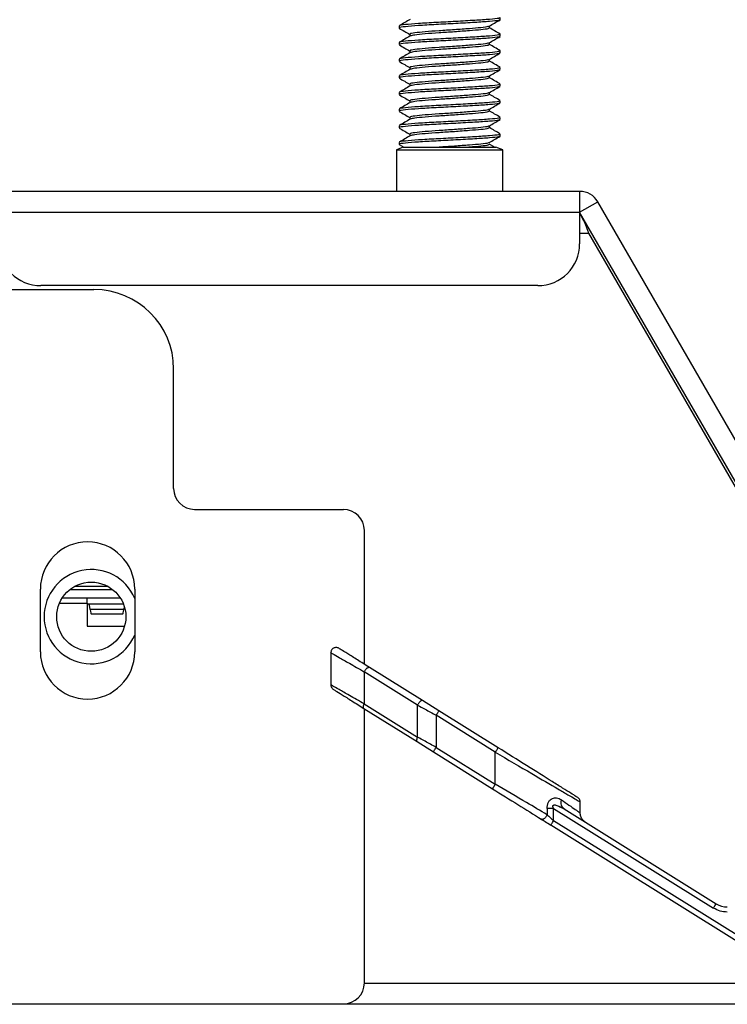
# Model space of a CAD drawing. Header units: millimetres. Extents: x 3619 to 4737, y 1503 to 2366.
# Tile 21 of 256: x 3942 to 3953, y 1663 to 1678. Entities that reach past the tile are written whole.
import ezdxf

# ---------------------------------------------------------------- set-up
doc = ezdxf.new("R2010")
doc.units = ezdxf.units.MM

msp = doc.modelspace()

# ---------------------------------------------------------------- linework, layer by layer
at = {"color": 7, "linetype": 'Continuous', "lineweight": 30}
for p, q in [((3949.615, 1678.3008), (3949.615, 1678.3339)), ((3948.0063, 1678.2016), (3948.0063, 1678.1685)), ((3949.4431, 1678.1685), (3949.4431, 1678.1992)), ((3948.1782, 1678.0693), (3948.1782, 1678.0386)), ((3949.615, 1678.0362), (3949.615, 1678.0693)), ((3948.0063, 1677.937), (3948.0063, 1677.9039)), ((3948.1782, 1677.8047), (3948.1782, 1677.7741)), ((3949.4431, 1677.9039), (3949.4431, 1677.9346)), ((3949.615, 1677.7716), (3949.615, 1677.8047)), ((3948.0063, 1677.6724), (3948.0063, 1677.6393)), ((3949.4431, 1677.6393), (3949.4431, 1677.67)), ((3948.1782, 1677.5401), (3948.1782, 1677.5095)), ((3949.615, 1677.507), (3949.615, 1677.5401)), ((3948.0063, 1677.4078), (3948.0063, 1677.3748)), ((3949.4431, 1677.3748), (3949.4431, 1677.4054)), ((3948.1782, 1677.2755), (3948.1782, 1677.2449)), ((3949.615, 1677.2425), (3949.615, 1677.2755)), ((3948.0063, 1677.1432), (3948.0063, 1677.1102)), ((3948.1782, 1677.011), (3948.1782, 1676.9803)), ((3949.4431, 1677.1102), (3949.4431, 1677.1409)), ((3949.615, 1676.9779), (3949.615, 1677.011)), ((3948.0063, 1676.8787), (3948.0063, 1676.8456)), ((3949.4431, 1676.8456), (3949.4431, 1676.8763)), ((3948.1782, 1676.7464), (3948.1782, 1676.7157)), ((3949.615, 1676.7133), (3949.615, 1676.7464)), ((3948.0063, 1676.6141), (3948.0063, 1676.581)), ((3949.4431, 1676.581), (3949.4431, 1676.6117)), ((3948.1782, 1676.4818), (3948.1782, 1676.4511)), ((3949.615, 1676.4487), (3949.615, 1676.4818)), ((3948.074, 1676.2717), (3947.964, 1676.2317)), ((3947.964, 1676.2317), (3947.964, 1675.57)), ((3947.964, 1676.2317), (3949.6265, 1676.2317)), ((3948.0063, 1676.3495), (3948.0063, 1676.3164)), ((3948.0093, 1676.3129), (3948.081, 1676.2712)), ((3948.074, 1676.2717), (3949.5472, 1676.2717)), ((3949.5179, 1676.2755), (3949.4397, 1676.3209)), ((3949.6573, 1676.2317), (3949.5472, 1676.2717)), ((3949.6265, 1676.2317), (3949.6573, 1676.2317)), ((3949.6573, 1675.57), (3949.6573, 1676.2317)), ((3950.8772, 1675.57), (3941.6463, 1675.57)), ((3950.8772, 1675.57), (3950.8772, 1675.2367)), ((3950.8772, 1675.2367), (3951.1659, 1675.4033)), ((3954.0696, 1670.3738), (3951.1659, 1675.4033)), ((3941.6463, 1675.2367), (3950.8772, 1675.2367)), ((3950.8772, 1675.2367), (3950.8772, 1674.7367)), ((3953.781, 1670.2072), (3950.8772, 1675.2367)), ((3951.0191, 1674.9033), (3953.8732, 1669.96)), ((3950.2105, 1674.07), (3942.313, 1674.07)), ((3878.9555, 1674.0097), (3943.1555, 1674.0097)), ((3944.4222, 1670.843), (3944.4222, 1672.743)), ((3944.7555, 1670.5097), (3947.1219, 1670.5097)), ((3947.4552, 1668.0467), (3947.4552, 1670.1763)), ((3942.304, 1668.243), (3942.304, 1669.243)), ((3942.8505, 1669.2867), (3943.3754, 1669.2867)), ((3943.804, 1669.243), (3943.804, 1668.243)), ((3942.652, 1669.1033), (3943.0463, 1669.1033)), ((3943.0463, 1669.02), (3943.0463, 1669.1033)), ((3943.0463, 1669.1033), (3943.5739, 1669.1033)), ((3943.0463, 1669.02), (3943.0463, 1668.6533)), ((3943.6253, 1669.0033), (3943.0463, 1669.0033)), ((3943.6299, 1668.9159), (3943.096, 1668.9159)), ((3943.1116, 1668.8494), (3943.6144, 1668.8494)), ((3943.0463, 1668.6533), (3943.6421, 1668.6533)), ((3946.9213, 1668.2323), (3946.9213, 1667.719)), ((3948.2996, 1667.3976), (3947.4533, 1667.9264)), ((3947.4533, 1667.9264), (3947.4533, 1667.4154)), ((3948.3809, 1667.4682), (3947.5346, 1667.9971)), ((3948.6408, 1667.3058), (3948.3809, 1667.4682)), ((3947.4463, 1667.3447), (3948.2926, 1666.8159)), ((3947.4533, 1667.4154), (3948.2996, 1666.8866)), ((3947.4552, 1662.9763), (3947.4552, 1667.3391)), ((3948.2996, 1666.8866), (3948.2996, 1667.3976)), ((3949.5802, 1666.7188), (3948.6408, 1667.3058)), ((3948.5966, 1667.2352), (3948.5966, 1666.7242)), ((3949.536, 1666.6482), (3948.5966, 1667.2352)), ((3948.2926, 1666.8159), (3948.5525, 1666.6535)), ((3948.5966, 1666.7242), (3949.536, 1666.1372)), ((3948.5525, 1666.6535), (3949.4919, 1666.0665)), ((3949.536, 1666.1372), (3949.536, 1666.6482)), ((3950.3616, 1665.7541), (3950.3616, 1665.6531)), ((3950.4636, 1665.7541), (3950.3616, 1665.7541)), ((3950.4636, 1665.5576), (3950.4636, 1665.7541)), ((3950.4636, 1665.7541), (3953.0041, 1664.1666)), ((3950.5627, 1665.7785), (3950.63, 1665.7484)), ((3950.5649, 1665.7834), (3950.6051, 1665.7716)), ((3950.63, 1665.7484), (3953.0482, 1664.2373)), ((3950.886, 1665.6807), (3950.886, 1665.8567)), ((3953.3794, 1663.6373), (3950.4194, 1665.4869)), ((3953.4236, 1663.708), (3950.4636, 1665.5576)), ((4238.1063, 1662.6367), (3835.6996, 1662.6367)), ((3874.6558, 1662.643), (3947.1219, 1662.643))]:
    msp.add_line(p, q, dxfattribs=at)
at = {"color": 8, "linetype": 'Continuous', "lineweight": 30}
for p, q in [((3950.8772, 1674.9033), (3951.0191, 1674.9033)), ((3942.7743, 1669.2367), (3943.4517, 1669.2367)), ((3942.6075, 1669.02), (3943.0463, 1669.02)), ((3954.0394, 1662.97), (3947.4552, 1662.97))]:
    msp.add_line(p, q, dxfattribs=at)
at = {"color": 7, "linetype": 'Continuous', "lineweight": 30, "flags": 128}
msp.add_lwpolyline([(3950.4194, 1665.4869), (3950.4202, 1665.4883), (3950.4228, 1665.4923), (3950.4268, 1665.4988), (3950.4323, 1665.5076), (3950.439, 1665.5183), (3950.4467, 1665.5306), (3950.4549, 1665.5438), (3950.4636, 1665.5576)], dxfattribs=at)
at = {"color": 7, "linetype": 'Continuous', "lineweight": 30}
msp.add_circle((3943.113, 1668.8033), 0.55, dxfattribs=at)
for centre, radius, start, end in [((3950.8772, 1675.2367), 0.3333, 30, 90), ((3942.313, 1674.7367), 0.6667, 180, 270), ((3950.2105, 1674.7367), 0.6667, 270, 0), ((3943.1555, 1672.743), 1.2667, 0, 90), ((3944.7555, 1670.843), 0.3333, 180, 270), ((3947.1219, 1670.1763), 0.3333, 0, 90), ((3943.054, 1669.243), 0.75, 0, 180), ((3943.113, 1668.8033), 0.75, 22.87769, 337.12231), ((3943.054, 1668.243), 0.75, 180, 0), ((3953.2249, 1664.52), 0.3333, 238, 270), ((3947.1219, 1662.9763), 0.3333, 270, 0)]:
    msp.add_arc(centre, radius, start, end, dxfattribs=at)
for centre, major_axis, start_param, end_param in [((3943.0755, 1668.5033), (0, 0.5), 5.6827826, 6.2831853), ((3943.1116, 1669.2294), (0, 0.38), 2.54119, 3.1415927), ((3943.6144, 1669.2294), (0, 0.38), 3.1415927, 3.7419953), ((3943.6505, 1668.5033), (0, 0.5), 0.3706553, 0.6004027)]:
    msp.add_ellipse(centre, major_axis=major_axis, ratio=0.0725806, start_param=start_param, end_param=end_param, dxfattribs=at)
for points, knots in [([(3948.1838, 1678.3065), (3948.155, 1678.2898), (3948.0975, 1678.2564), (3948.0399, 1678.223), (3948.0111, 1678.2063)], [0, 0, 0, 0, 0.4997908, 1, 1, 1, 1]), ([(3949.6013, 1678.3339), (3949.6011, 1678.33), (3949.6004, 1678.3205), (3949.4579, 1678.3049), (3949.2175, 1678.2901), (3948.9113, 1678.272), (3948.5907, 1678.2561), (3948.3006, 1678.2401), (3948.0983, 1678.2221), (3948.0005, 1678.2108), (3948.0161, 1678.2034), (3948.0199, 1678.2016)], [0, 0, 0, 0, 0.08622134, 0.2124673, 0.33477719, 0.46213015, 0.58622259, 0.71031191, 0.83766368, 0.95997598, 1, 1, 1, 1]), ([(3949.6013, 1678.3008), (3949.6011, 1678.2969), (3949.6004, 1678.2874), (3949.4579, 1678.2719), (3949.2175, 1678.257), (3948.9113, 1678.239), (3948.5907, 1678.223), (3948.3006, 1678.2071), (3948.0983, 1678.189), (3948.0005, 1678.1777), (3948.0161, 1678.1703), (3948.0199, 1678.1685)], [0, 0, 0, 0, 0.0862214, 0.2124673, 0.3347772, 0.4621302, 0.5862226, 0.7103119, 0.8376637, 0.9599759, 1, 1, 1, 1]), ([(3949.439, 1678.1968), (3949.4678, 1678.2136), (3949.5255, 1678.2471), (3949.5832, 1678.2805), (3949.612, 1678.2972)], [0, 0, 0, 0, 0.4997026, 1, 1, 1, 1]), ([(3948.0093, 1678.165), (3948.0381, 1678.1482), (3948.0944, 1678.1156), (3948.1507, 1678.0829), (3948.1782, 1678.0669)], [0, 0, 0, 0, 0.5124775, 1, 1, 1, 1]), ([(3949.4274, 1678.1968), (3949.4266, 1678.1945), (3949.4239, 1678.1866), (3949.3182, 1678.1726), (3949.1309, 1678.1578), (3948.8897, 1678.1398), (3948.6377, 1678.1238), (3948.4096, 1678.1079), (3948.2505, 1678.0898), (3948.1736, 1678.0785), (3948.1859, 1678.0711), (3948.1889, 1678.0693)], [0, 0, 0, 0, 0.0527921, 0.1836603, 0.3104373, 0.4424554, 0.5710847, 0.6997158, 0.8317338, 0.9585128, 1, 1, 1, 1]), ([(3949.4324, 1678.1685), (3949.4322, 1678.1646), (3949.4316, 1678.1551), (3949.3197, 1678.1396), (3949.1305, 1678.1247), (3948.89, 1678.1067), (3948.637, 1678.0907), (3948.4119, 1678.0747), (3948.2421, 1678.0569), (3948.203, 1678.0467), (3948.1839, 1678.0418)], [0, 0, 0, 0, 0.0899272, 0.221594, 0.349145, 0.481969, 0.6113834, 0.7407997, 0.8736235, 1, 1, 1, 1]), ([(3949.6127, 1678.0726), (3949.5838, 1678.0893), (3949.5273, 1678.1221), (3949.4708, 1678.1549), (3949.4431, 1678.171)], [0, 0, 0, 0, 0.5103911, 1, 1, 1, 1]), ([(3948.1838, 1678.0419), (3948.155, 1678.0252), (3948.0975, 1677.9918), (3948.0399, 1677.9584), (3948.0111, 1677.9417)], [0, 0, 0, 0, 0.4997939, 1, 1, 1, 1]), ([(3949.6013, 1678.0693), (3949.6011, 1678.0654), (3949.6004, 1678.0559), (3949.4579, 1678.0404), (3949.2175, 1678.0255), (3948.9113, 1678.0075), (3948.5907, 1677.9915), (3948.3006, 1677.9756), (3948.0983, 1677.9575), (3948.0005, 1677.9462), (3948.0161, 1677.9388), (3948.0199, 1677.937)], [0, 0, 0, 0, 0.0862214, 0.2124673, 0.3347772, 0.4621302, 0.5862226, 0.7103119, 0.8376636, 0.9599759, 1, 1, 1, 1]), ([(3949.6013, 1678.0362), (3949.6011, 1678.0324), (3949.6004, 1678.0228), (3949.4579, 1678.0073), (3949.2175, 1677.9924), (3948.9113, 1677.9744), (3948.5907, 1677.9584), (3948.3006, 1677.9425), (3948.0983, 1677.9244), (3948.0005, 1677.9131), (3948.0161, 1677.9057), (3948.0199, 1677.9039)], [0, 0, 0, 0, 0.0862214, 0.2124673, 0.3347772, 0.4621302, 0.5862226, 0.7103119, 0.8376637, 0.959976, 1, 1, 1, 1]), ([(3949.439, 1677.9322), (3949.4678, 1677.949), (3949.5255, 1677.9825), (3949.5832, 1678.0159), (3949.612, 1678.0327)], [0, 0, 0, 0, 0.4997026, 1, 1, 1, 1]), ([(3948.0093, 1677.9004), (3948.0381, 1677.8836), (3948.0944, 1677.851), (3948.1507, 1677.8183), (3948.1782, 1677.8023)], [0, 0, 0, 0, 0.5124775, 1, 1, 1, 1]), ([(3949.6013, 1677.8047), (3949.6011, 1677.8008), (3949.6004, 1677.7913), (3949.4579, 1677.7758), (3949.2175, 1677.7609), (3948.9113, 1677.7429), (3948.5907, 1677.7269), (3948.3006, 1677.711), (3948.0983, 1677.6929), (3948.0005, 1677.6816), (3948.0161, 1677.6742), (3948.0199, 1677.6724)], [0, 0, 0, 0, 0.0862214, 0.2124673, 0.3347772, 0.4621302, 0.5862226, 0.7103119, 0.8376637, 0.9599759, 1, 1, 1, 1]), ([(3949.4274, 1677.9322), (3949.4266, 1677.93), (3949.4239, 1677.922), (3949.3182, 1677.9081), (3949.1309, 1677.8932), (3948.8897, 1677.8752), (3948.6377, 1677.8592), (3948.4096, 1677.8433), (3948.2505, 1677.8252), (3948.1736, 1677.8139), (3948.1859, 1677.8065), (3948.1889, 1677.8047)], [0, 0, 0, 0, 0.0527921, 0.1836603, 0.3104373, 0.4424555, 0.5710847, 0.6997158, 0.8317338, 0.9585129, 1, 1, 1, 1]), ([(3949.4324, 1677.9039), (3949.4322, 1677.9001), (3949.4316, 1677.8906), (3949.3197, 1677.875), (3949.1305, 1677.8601), (3948.89, 1677.8421), (3948.637, 1677.8261), (3948.4119, 1677.8102), (3948.2421, 1677.7923), (3948.203, 1677.7821), (3948.1839, 1677.7772)], [0, 0, 0, 0, 0.0899272, 0.2215941, 0.349145, 0.481969, 0.6113834, 0.7407997, 0.8736235, 1, 1, 1, 1]), ([(3949.6127, 1677.808), (3949.5838, 1677.8247), (3949.5273, 1677.8575), (3949.4708, 1677.8904), (3949.4431, 1677.9064)], [0, 0, 0, 0, 0.5103911, 1, 1, 1, 1]), ([(3948.0093, 1677.6358), (3948.0381, 1677.6191), (3948.0944, 1677.5864), (3948.1507, 1677.5537), (3948.1782, 1677.5377)], [0, 0, 0, 0, 0.5124775, 1, 1, 1, 1]), ([(3948.1838, 1677.7773), (3948.155, 1677.7606), (3948.0975, 1677.7272), (3948.0399, 1677.6938), (3948.0111, 1677.6771)], [0, 0, 0, 0, 0.4997939, 1, 1, 1, 1]), ([(3949.6013, 1677.7716), (3949.6011, 1677.7678), (3949.6004, 1677.7583), (3949.4579, 1677.7427), (3949.2175, 1677.7278), (3948.9113, 1677.7098), (3948.5907, 1677.6938), (3948.3006, 1677.6779), (3948.0983, 1677.6598), (3948.0005, 1677.6486), (3948.0161, 1677.6412), (3948.0199, 1677.6393)], [0, 0, 0, 0, 0.0862214, 0.2124673, 0.3347772, 0.4621302, 0.5862226, 0.7103119, 0.8376637, 0.9599759, 1, 1, 1, 1]), ([(3949.4274, 1677.6676), (3949.4266, 1677.6654), (3949.4239, 1677.6574), (3949.3182, 1677.6435), (3949.1309, 1677.6286), (3948.8897, 1677.6106), (3948.6377, 1677.5946), (3948.4096, 1677.5787), (3948.2505, 1677.5606), (3948.1736, 1677.5493), (3948.1859, 1677.5419), (3948.1889, 1677.5401)], [0, 0, 0, 0, 0.0527921, 0.1836602, 0.3104373, 0.4424554, 0.5710847, 0.6997158, 0.8317337, 0.9585128, 1, 1, 1, 1]), ([(3949.4324, 1677.6393), (3949.4322, 1677.6355), (3949.4316, 1677.626), (3949.3197, 1677.6104), (3949.1305, 1677.5955), (3948.89, 1677.5775), (3948.637, 1677.5616), (3948.4119, 1677.5456), (3948.2421, 1677.5278), (3948.203, 1677.5176), (3948.1839, 1677.5126)], [0, 0, 0, 0, 0.0899272, 0.221594, 0.349145, 0.481969, 0.6113834, 0.7407997, 0.8736235, 1, 1, 1, 1]), ([(3949.439, 1677.6676), (3949.4678, 1677.6844), (3949.5255, 1677.7179), (3949.5832, 1677.7513), (3949.612, 1677.7681)], [0, 0, 0, 0, 0.4997026, 1, 1, 1, 1]), ([(3949.6127, 1677.5434), (3949.5838, 1677.5602), (3949.5273, 1677.5929), (3949.4708, 1677.6258), (3949.4431, 1677.6418)], [0, 0, 0, 0, 0.5103879, 1, 1, 1, 1]), ([(3948.1838, 1677.5127), (3948.155, 1677.496), (3948.0975, 1677.4626), (3948.0399, 1677.4292), (3948.0111, 1677.4125)], [0, 0, 0, 0, 0.4997908, 1, 1, 1, 1]), ([(3949.6013, 1677.5401), (3949.6011, 1677.5363), (3949.6004, 1677.5268), (3949.4579, 1677.5112), (3949.2175, 1677.4963), (3948.9113, 1677.4783), (3948.5907, 1677.4623), (3948.3006, 1677.4464), (3948.0983, 1677.4283), (3948.0005, 1677.417), (3948.0161, 1677.4096), (3948.0199, 1677.4078)], [0, 0, 0, 0, 0.08622134, 0.2124673, 0.33477719, 0.46213015, 0.58622259, 0.71031191, 0.83766368, 0.95997598, 1, 1, 1, 1]), ([(3949.6013, 1677.507), (3949.6011, 1677.5032), (3949.6004, 1677.4937), (3949.4579, 1677.4781), (3949.2175, 1677.4632), (3948.9113, 1677.4452), (3948.5907, 1677.4293), (3948.3006, 1677.4133), (3948.0983, 1677.3952), (3948.0005, 1677.384), (3948.0161, 1677.3766), (3948.0199, 1677.3748)], [0, 0, 0, 0, 0.0862214, 0.2124673, 0.3347772, 0.4621302, 0.5862226, 0.7103119, 0.8376637, 0.9599759, 1, 1, 1, 1]), ([(3949.439, 1677.4031), (3949.4678, 1677.4198), (3949.5255, 1677.4533), (3949.5832, 1677.4868), (3949.612, 1677.5035)], [0, 0, 0, 0, 0.4997026, 1, 1, 1, 1]), ([(3948.0093, 1677.3712), (3948.0381, 1677.3545), (3948.0944, 1677.3218), (3948.1507, 1677.2891), (3948.1782, 1677.2732)], [0, 0, 0, 0, 0.5124775, 1, 1, 1, 1]), ([(3949.4274, 1677.4031), (3949.4266, 1677.4008), (3949.4239, 1677.3928), (3949.3182, 1677.3789), (3949.1309, 1677.364), (3948.8897, 1677.346), (3948.6377, 1677.33), (3948.4096, 1677.3141), (3948.2505, 1677.296), (3948.1736, 1677.2847), (3948.1859, 1677.2774), (3948.1889, 1677.2755)], [0, 0, 0, 0, 0.0527921, 0.1836602, 0.3104373, 0.4424554, 0.5710847, 0.6997158, 0.8317338, 0.9585128, 1, 1, 1, 1]), ([(3949.4324, 1677.3748), (3949.4322, 1677.3709), (3949.4316, 1677.3614), (3949.3197, 1677.3458), (3949.1305, 1677.3309), (3948.89, 1677.3129), (3948.637, 1677.297), (3948.4119, 1677.281), (3948.2421, 1677.2632), (3948.203, 1677.253), (3948.1839, 1677.248)], [0, 0, 0, 0, 0.0899272, 0.221594, 0.349145, 0.481969, 0.6113834, 0.7407996, 0.8736234, 1, 1, 1, 1]), ([(3949.6127, 1677.2788), (3949.5838, 1677.2956), (3949.5273, 1677.3284), (3949.4708, 1677.3612), (3949.4431, 1677.3773)], [0, 0, 0, 0, 0.5103911, 1, 1, 1, 1]), ([(3948.1838, 1677.2482), (3948.155, 1677.2315), (3948.0975, 1677.198), (3948.0399, 1677.1647), (3948.0111, 1677.148)], [0, 0, 0, 0, 0.4997939, 1, 1, 1, 1]), ([(3949.6013, 1677.2755), (3949.6011, 1677.2717), (3949.6004, 1677.2622), (3949.4579, 1677.2466), (3949.2175, 1677.2317), (3948.9113, 1677.2137), (3948.5907, 1677.1977), (3948.3006, 1677.1818), (3948.0983, 1677.1637), (3948.0005, 1677.1525), (3948.0161, 1677.1451), (3948.0199, 1677.1432)], [0, 0, 0, 0, 0.0862214, 0.2124673, 0.3347772, 0.4621302, 0.5862226, 0.7103119, 0.8376636, 0.9599759, 1, 1, 1, 1]), ([(3949.6013, 1677.2425), (3949.6011, 1677.2386), (3949.6004, 1677.2291), (3949.4579, 1677.2135), (3949.2175, 1677.1987), (3948.9113, 1677.1806), (3948.5907, 1677.1647), (3948.3006, 1677.1487), (3948.0983, 1677.1307), (3948.0005, 1677.1194), (3948.0161, 1677.112), (3948.0199, 1677.1102)], [0, 0, 0, 0, 0.0862214, 0.2124673, 0.3347772, 0.4621302, 0.5862226, 0.7103119, 0.8376637, 0.959976, 1, 1, 1, 1]), ([(3949.439, 1677.1385), (3949.4678, 1677.1552), (3949.5255, 1677.1887), (3949.5832, 1677.2222), (3949.612, 1677.2389)], [0, 0, 0, 0, 0.4997026, 1, 1, 1, 1]), ([(3948.0093, 1677.1066), (3948.0381, 1677.0899), (3948.0944, 1677.0572), (3948.1507, 1677.0245), (3948.1782, 1677.0086)], [0, 0, 0, 0, 0.5124806, 1, 1, 1, 1]), ([(3949.6013, 1677.011), (3949.6011, 1677.0071), (3949.6004, 1676.9976), (3949.4579, 1676.982), (3949.2175, 1676.9671), (3948.9113, 1676.9491), (3948.5907, 1676.9332), (3948.3006, 1676.9172), (3948.0983, 1676.8991), (3948.0005, 1676.8879), (3948.0161, 1676.8805), (3948.0199, 1676.8787)], [0, 0, 0, 0, 0.0862214, 0.2124673, 0.3347772, 0.4621302, 0.5862226, 0.7103119, 0.8376637, 0.9599759, 1, 1, 1, 1]), ([(3949.4274, 1677.1385), (3949.4266, 1677.1362), (3949.4239, 1677.1283), (3949.3182, 1677.1143), (3949.1309, 1677.0994), (3948.8897, 1677.0814), (3948.6377, 1677.0655), (3948.4096, 1677.0495), (3948.2505, 1677.0314), (3948.1736, 1677.0202), (3948.1859, 1677.0128), (3948.1889, 1677.011)], [0, 0, 0, 0, 0.0527921, 0.1836603, 0.3104373, 0.4424555, 0.5710847, 0.6997158, 0.8317338, 0.9585129, 1, 1, 1, 1]), ([(3949.4324, 1677.1102), (3949.4322, 1677.1063), (3949.4316, 1677.0968), (3949.3197, 1677.0812), (3949.1305, 1677.0664), (3948.89, 1677.0483), (3948.637, 1677.0324), (3948.4119, 1677.0164), (3948.2421, 1676.9986), (3948.203, 1676.9884), (3948.1839, 1676.9834)], [0, 0, 0, 0, 0.0899272, 0.2215941, 0.349145, 0.481969, 0.6113834, 0.7407997, 0.8736235, 1, 1, 1, 1]), ([(3949.6127, 1677.0143), (3949.5838, 1677.031), (3949.5273, 1677.0638), (3949.4708, 1677.0966), (3949.4431, 1677.1127)], [0, 0, 0, 0, 0.5103911, 1, 1, 1, 1]), ([(3948.1838, 1676.9836), (3948.155, 1676.9669), (3948.0975, 1676.9335), (3948.0399, 1676.9001), (3948.0111, 1676.8834)], [0, 0, 0, 0, 0.4997939, 1, 1, 1, 1]), ([(3949.6013, 1676.9779), (3949.6011, 1676.974), (3949.6004, 1676.9645), (3949.4579, 1676.9489), (3949.2175, 1676.9341), (3948.9113, 1676.9161), (3948.5907, 1676.9001), (3948.3006, 1676.8842), (3948.0983, 1676.8661), (3948.0005, 1676.8548), (3948.0161, 1676.8474), (3948.0199, 1676.8456)], [0, 0, 0, 0, 0.0862214, 0.2124673, 0.3347772, 0.4621302, 0.5862226, 0.7103119, 0.8376636, 0.9599759, 1, 1, 1, 1]), ([(3949.4274, 1676.8739), (3949.4266, 1676.8716), (3949.4239, 1676.8637), (3949.3182, 1676.8497), (3949.1309, 1676.8349), (3948.8897, 1676.8168), (3948.6377, 1676.8009), (3948.4096, 1676.7849), (3948.2505, 1676.7669), (3948.1736, 1676.7556), (3948.1859, 1676.7482), (3948.1889, 1676.7464)], [0, 0, 0, 0, 0.05279215, 0.18366018, 0.31043734, 0.44245549, 0.57108468, 0.69971582, 0.83173382, 0.95851291, 1, 1, 1, 1]), ([(3949.4324, 1676.8456), (3949.4322, 1676.8417), (3949.4316, 1676.8322), (3949.3197, 1676.8167), (3949.1305, 1676.8018), (3948.89, 1676.7838), (3948.637, 1676.7678), (3948.4119, 1676.7518), (3948.2421, 1676.734), (3948.203, 1676.7238), (3948.1839, 1676.7188)], [0, 0, 0, 0, 0.0899272, 0.221594, 0.349145, 0.481969, 0.6113834, 0.7407997, 0.8736235, 1, 1, 1, 1]), ([(3949.439, 1676.8739), (3949.4678, 1676.8906), (3949.5255, 1676.9242), (3949.5832, 1676.9576), (3949.612, 1676.9743)], [0, 0, 0, 0, 0.4997026, 1, 1, 1, 1]), ([(3949.6127, 1676.7497), (3949.5838, 1676.7664), (3949.5273, 1676.7992), (3949.4708, 1676.832), (3949.4431, 1676.8481)], [0, 0, 0, 0, 0.5103879, 1, 1, 1, 1]), ([(3948.0093, 1676.842), (3948.0381, 1676.8253), (3948.0944, 1676.7927), (3948.1507, 1676.7599), (3948.1782, 1676.744)], [0, 0, 0, 0, 0.5124775, 1, 1, 1, 1]), ([(3948.1838, 1676.719), (3948.155, 1676.7023), (3948.0975, 1676.6689), (3948.0399, 1676.6355), (3948.0111, 1676.6188)], [0, 0, 0, 0, 0.4997908, 1, 1, 1, 1]), ([(3949.6013, 1676.7464), (3949.6011, 1676.7425), (3949.6004, 1676.733), (3949.4579, 1676.7174), (3949.2175, 1676.7026), (3948.9113, 1676.6845), (3948.5907, 1676.6686), (3948.3006, 1676.6526), (3948.0983, 1676.6346), (3948.0005, 1676.6233), (3948.0161, 1676.6159), (3948.0199, 1676.6141)], [0, 0, 0, 0, 0.0862214, 0.2124673, 0.3347772, 0.4621302, 0.5862226, 0.7103119, 0.8376637, 0.9599759, 1, 1, 1, 1]), ([(3949.6013, 1676.7133), (3949.6011, 1676.7094), (3949.6004, 1676.6999), (3949.4579, 1676.6844), (3949.2175, 1676.6695), (3948.9113, 1676.6515), (3948.5907, 1676.6355), (3948.3006, 1676.6196), (3948.0983, 1676.6015), (3948.0005, 1676.5902), (3948.0161, 1676.5828), (3948.0199, 1676.581)], [0, 0, 0, 0, 0.0862214, 0.2124673, 0.3347772, 0.4621302, 0.5862226, 0.7103119, 0.8376637, 0.9599759, 1, 1, 1, 1]), ([(3949.439, 1676.6093), (3949.4678, 1676.6261), (3949.5255, 1676.6596), (3949.5832, 1676.693), (3949.612, 1676.7098)], [0, 0, 0, 0, 0.4996995, 1, 1, 1, 1]), ([(3948.0093, 1676.5775), (3948.0381, 1676.5607), (3948.0944, 1676.5281), (3948.1507, 1676.4954), (3948.1782, 1676.4794)], [0, 0, 0, 0, 0.5124775, 1, 1, 1, 1]), ([(3949.4274, 1676.6093), (3949.4266, 1676.607), (3949.4239, 1676.5991), (3949.3182, 1676.5851), (3949.1309, 1676.5703), (3948.8897, 1676.5523), (3948.6377, 1676.5363), (3948.4096, 1676.5204), (3948.2505, 1676.5023), (3948.1736, 1676.491), (3948.1859, 1676.4836), (3948.1889, 1676.4818)], [0, 0, 0, 0, 0.0527921, 0.1836602, 0.3104373, 0.4424554, 0.5710847, 0.6997158, 0.8317338, 0.9585128, 1, 1, 1, 1]), ([(3949.4324, 1676.581), (3949.4322, 1676.5771), (3949.4316, 1676.5676), (3949.3197, 1676.5521), (3949.1305, 1676.5372), (3948.89, 1676.5192), (3948.637, 1676.5032), (3948.4119, 1676.4872), (3948.2421, 1676.4694), (3948.203, 1676.4592), (3948.1839, 1676.4543)], [0, 0, 0, 0, 0.0899272, 0.221594, 0.349145, 0.481969, 0.6113834, 0.7407996, 0.8736234, 1, 1, 1, 1]), ([(3949.6127, 1676.4851), (3949.5838, 1676.5018), (3949.5273, 1676.5346), (3949.4708, 1676.5674), (3949.4431, 1676.5835)], [0, 0, 0, 0, 0.5103911, 1, 1, 1, 1]), ([(3948.1838, 1676.4544), (3948.155, 1676.4377), (3948.0975, 1676.4043), (3948.0399, 1676.3709), (3948.0111, 1676.3542)], [0, 0, 0, 0, 0.4997939, 1, 1, 1, 1]), ([(3949.6013, 1676.4818), (3949.6011, 1676.4779), (3949.6004, 1676.4684), (3949.4579, 1676.4529), (3949.2175, 1676.438), (3948.9113, 1676.42), (3948.5907, 1676.404), (3948.3006, 1676.3881), (3948.0983, 1676.37), (3948.0005, 1676.3587), (3948.0161, 1676.3513), (3948.0199, 1676.3495)], [0, 0, 0, 0, 0.0862214, 0.2124673, 0.3347772, 0.4621302, 0.5862226, 0.7103119, 0.8376637, 0.959976, 1, 1, 1, 1]), ([(3949.6013, 1676.4487), (3949.6011, 1676.4449), (3949.6004, 1676.4353), (3949.4579, 1676.4198), (3949.2175, 1676.4049), (3948.9113, 1676.3869), (3948.5907, 1676.3709), (3948.3006, 1676.355), (3948.0983, 1676.3369), (3948.0005, 1676.3256), (3948.0161, 1676.3182), (3948.0199, 1676.3164)], [0, 0, 0, 0, 0.0862214, 0.2124673, 0.3347772, 0.4621302, 0.5862226, 0.7103119, 0.8376637, 0.959976, 1, 1, 1, 1]), ([(3949.439, 1676.3447), (3949.4678, 1676.3615), (3949.5255, 1676.395), (3949.5832, 1676.4284), (3949.612, 1676.4452)], [0, 0, 0, 0, 0.4997026, 1, 1, 1, 1]), ([(3949.4274, 1676.3447), (3949.4266, 1676.3425), (3949.4239, 1676.3345), (3949.3182, 1676.3206), (3949.1312, 1676.3057), (3948.8886, 1676.2877), (3948.7233, 1676.277), (3948.6416, 1676.2717)], [0, 0, 0, 0, 0.0924419, 0.321599, 0.5435924, 0.7747632, 1, 1, 1, 1]), ([(3949.4324, 1676.3164), (3949.4322, 1676.3126), (3949.4316, 1676.3031), (3949.3197, 1676.2875), (3949.1923, 1676.2775), (3949.1196, 1676.2719), (3949.1171, 1676.2717)], [0, 0, 0, 0, 0.2542352, 0.6264737, 0.9870757, 1, 1, 1, 1]), ([(3950.8772, 1675.2061), (3950.8894, 1675.1912), (3950.9162, 1675.1585), (3950.9578, 1675.0661), (3950.993, 1674.9745), (3951.0134, 1674.919), (3951.0191, 1674.9033)], [0, 0, 0, 0, 0.2574059, 0.5676478, 0.8779145, 1, 1, 1, 1]), ([(3947.0488, 1668.3006), (3947.0419, 1668.3042), (3947.028, 1668.3114), (3947.0049, 1668.3142), (3946.983, 1668.3113), (3946.9635, 1668.3033), (3946.9464, 1668.2907), (3946.9325, 1668.2735), (3946.923, 1668.2522), (3946.9219, 1668.2366), (3946.9214, 1668.2288)], [0, 0, 0, 0, 0.1313948, 0.2613833, 0.385235, 0.4995058, 0.6142738, 0.7385088, 0.8686809, 1, 1, 1, 1]), ([(3947.5346, 1667.9971), (3947.4691, 1668.038), (3947.3384, 1668.1197), (3947.1825, 1668.2171), (3947.0709, 1668.2868), (3947.0562, 1668.296), (3947.0488, 1668.3006)], [0, 0, 0, 0, 0.2511178, 0.501445, 0.7510249, 1, 1, 1, 1]), ([(3947.4533, 1667.9264), (3947.4562, 1667.9319), (3947.4621, 1667.9428), (3947.4728, 1667.9585), (3947.4843, 1667.9724), (3947.4962, 1667.9841), (3947.5077, 1667.9928), (3947.5184, 1667.998), (3947.5277, 1667.9999), (3947.5323, 1667.998), (3947.5346, 1667.9971)], [0, 0, 0, 0, 0.1249885, 0.2499906, 0.3749846, 0.4999934, 0.6249937, 0.7499782, 0.8749809, 1, 1, 1, 1]), ([(3946.9216, 1667.7178), (3946.9225, 1667.7087), (3946.9244, 1667.6901), (3946.9386, 1667.6652), (3946.9533, 1667.6538), (3946.9605, 1667.6483)], [0, 0, 0, 0, 0.3285274, 0.6737295, 1, 1, 1, 1]), ([(3946.9605, 1667.6483), (3946.9679, 1667.6437), (3946.9826, 1667.6345), (3947.0942, 1667.5647), (3947.2501, 1667.4673), (3947.3808, 1667.3857), (3947.4463, 1667.3447)], [0, 0, 0, 0, 0.2489774, 0.4985543, 0.7488883, 1, 1, 1, 1]), ([(3948.3809, 1667.4682), (3948.3786, 1667.4692), (3948.374, 1667.4711), (3948.3647, 1667.4692), (3948.354, 1667.4639), (3948.3425, 1667.4552), (3948.3306, 1667.4436), (3948.3191, 1667.4296), (3948.3084, 1667.414), (3948.3025, 1667.4031), (3948.2996, 1667.3976)], [0, 0, 0, 0, 0.125021, 0.2499701, 0.3750097, 0.5000061, 0.6249775, 0.7499958, 0.8750077, 1, 1, 1, 1]), ([(3947.4463, 1667.3447), (3947.4437, 1667.3474), (3947.4385, 1667.3528), (3947.4379, 1667.3697), (3947.4424, 1667.3912), (3947.4497, 1667.4073), (3947.4533, 1667.4154)], [0, 0, 0, 0, 0.2499803, 0.5000263, 0.7499936, 1, 1, 1, 1]), ([(3948.2996, 1667.3976), (3948.3392, 1667.3758), (3948.4345, 1667.3234), (3948.5368, 1667.2677), (3948.5966, 1667.2352)], [0, 0, 0, 0, 0.4156198, 1, 1, 1, 1]), ([(3948.5966, 1667.2352), (3948.6024, 1667.2444), (3948.614, 1667.2629), (3948.6286, 1667.2863), (3948.6388, 1667.3026), (3948.6401, 1667.3048), (3948.6408, 1667.3058)], [0, 0, 0, 0, 0.2499691, 0.4999836, 0.7499505, 1, 1, 1, 1]), ([(3948.2996, 1666.8866), (3948.296, 1666.8785), (3948.2887, 1666.8623), (3948.2842, 1666.8409), (3948.2848, 1666.8239), (3948.29, 1666.8186), (3948.2926, 1666.8159)], [0, 0, 0, 0, 0.2500023, 0.5000168, 0.7500049, 1, 1, 1, 1]), ([(3948.5966, 1666.7242), (3948.5368, 1666.7567), (3948.4345, 1666.8124), (3948.3392, 1666.8648), (3948.2996, 1666.8866)], [0, 0, 0, 0, 0.5843836, 1, 1, 1, 1]), ([(3948.5525, 1666.6535), (3948.5531, 1666.6546), (3948.5545, 1666.6567), (3948.5647, 1666.673), (3948.5793, 1666.6964), (3948.5909, 1666.7149), (3948.5966, 1666.7242)], [0, 0, 0, 0, 0.2500498, 0.4999956, 0.7500227, 1, 1, 1, 1]), ([(3949.5802, 1666.7188), (3949.5795, 1666.7178), (3949.5782, 1666.7156), (3949.568, 1666.6993), (3949.5534, 1666.6759), (3949.5418, 1666.6574), (3949.536, 1666.6482)], [0, 0, 0, 0, 0.2500467, 0.5000197, 0.7500179, 1, 1, 1, 1]), ([(3950.8468, 1665.9273), (3950.8412, 1665.9309), (3950.83, 1665.9379), (3950.7424, 1665.9926), (3950.6121, 1666.074), (3950.3887, 1666.2136), (3950.0412, 1666.4307), (3949.734, 1666.6227), (3949.5802, 1666.7188)], [0, 0, 0, 0, 0.1247222, 0.2495499, 0.3745574, 0.4997435, 0.7495862, 1, 1, 1, 1]), ([(3949.536, 1666.1372), (3949.5303, 1666.1279), (3949.5187, 1666.1094), (3949.5041, 1666.086), (3949.4939, 1666.0697), (3949.4925, 1666.0676), (3949.4919, 1666.0665)], [0, 0, 0, 0, 0.2499691, 0.4999836, 0.7499505, 1, 1, 1, 1]), ([(3949.4919, 1666.0665), (3949.6292, 1665.9807), (3949.9037, 1665.8092), (3950.1456, 1665.658), (3950.2665, 1665.5825)], [0, 0, 0, 0, 0.5004087, 1, 1, 1, 1]), ([(3950.3616, 1665.6531), (3950.2539, 1665.7163), (3949.9991, 1665.8657), (3949.7055, 1666.0378), (3949.536, 1666.1372)], [0, 0, 0, 0, 0.4226111, 1, 1, 1, 1]), ([(3950.3616, 1665.7541), (3950.3625, 1665.7722), (3950.3643, 1665.8068), (3950.3816, 1665.8538), (3950.4091, 1665.8901), (3950.4541, 1665.9183), (3950.5199, 1665.9265), (3950.5638, 1665.9029), (3950.5884, 1665.8897)], [0, 0, 0, 0, 0.1292168, 0.2466468, 0.3633817, 0.4872315, 0.7133262, 1, 1, 1, 1]), ([(3950.63, 1665.7484), (3950.6211, 1665.7555), (3950.6029, 1665.7699), (3950.5869, 1665.8046), (3950.5806, 1665.8456), (3950.5858, 1665.8752), (3950.5884, 1665.8897)], [0, 0, 0, 0, 0.2448188, 0.49999, 0.7552038, 1, 1, 1, 1]), ([(3950.886, 1665.8579), (3950.8856, 1665.8636), (3950.8847, 1665.8752), (3950.879, 1665.8915), (3950.8681, 1665.9107), (3950.8552, 1665.9208), (3950.8468, 1665.9273)], [0, 0, 0, 0, 0.2083078, 0.4167108, 0.6208631, 1, 1, 1, 1]), ([(3950.3616, 1665.6531), (3950.3589, 1665.6469), (3950.3535, 1665.6346), (3950.3421, 1665.6176), (3950.3296, 1665.6032), (3950.3166, 1665.5919), (3950.3032, 1665.5836), (3950.2898, 1665.5787), (3950.2769, 1665.5777), (3950.27, 1665.5809), (3950.2665, 1665.5825)], [0, 0, 0, 0, 0.1308702, 0.2601534, 0.3841134, 0.4999911, 0.6158644, 0.7398545, 0.869123, 1, 1, 1, 1]), ([(3950.2665, 1665.5825), (3950.2866, 1665.5699), (3950.3339, 1665.5404), (3950.3882, 1665.5064), (3950.4194, 1665.4869)], [0, 0, 0, 0, 0.4245032, 1, 1, 1, 1]), ([(3950.3616, 1665.6531), (3950.3777, 1665.6381), (3950.41, 1665.6078), (3950.4456, 1665.5744), (3950.4636, 1665.5576)], [0, 0, 0, 0, 0.495937, 1, 1, 1, 1]), ([(3950.9645, 1665.5394), (3950.9514, 1665.5491), (3950.9295, 1665.5654), (3950.9078, 1665.5967), (3950.8905, 1665.6332), (3950.8878, 1665.6623), (3950.886, 1665.6808)], [0, 0, 0, 0, 0.287591, 0.4838822, 0.6721708, 1, 1, 1, 1]), ([(3953.0041, 1664.1666), (3953.0099, 1664.1759), (3953.0214, 1664.1944), (3953.036, 1664.2178), (3953.0462, 1664.2341), (3953.0476, 1664.2363), (3953.0482, 1664.2373)], [0, 0, 0, 0, 0.2499895, 0.5000436, 0.7500049, 1, 1, 1, 1]), ([(3953.2249, 1664.1033), (3953.1859, 1664.1061), (3953.1078, 1664.1117), (3953.0386, 1664.1483), (3953.0041, 1664.1666)], [0, 0, 0, 0, 0.4999849, 1, 1, 1, 1])]:
    msp.add_open_spline(points, degree=3, knots=knots, dxfattribs=at)
at = {"color": 8, "linetype": 'Continuous', "lineweight": 30}
for points, knots in [([(3946.9213, 1668.2299), (3946.9213, 1668.2299), (3946.901, 1668.235), (3946.9542, 1668.2141), (3947.0443, 1668.159), (3947.2175, 1668.0607), (3947.3711, 1667.9732), (3947.4533, 1667.9264)], [0, 0, 0, 0, 0.0000369, 0.2265305, 0.4634914, 0.7127417, 1, 1, 1, 1]), ([(3947.4533, 1667.4154), (3947.3707, 1667.4624), (3947.2164, 1667.5501), (3947.048, 1667.6468), (3946.9412, 1667.7074), (3946.9278, 1667.7152), (3946.9213, 1667.719)], [0, 0, 0, 0, 0.28728875, 0.53657794, 0.77353259, 1, 1, 1, 1]), ([(3949.536, 1666.6482), (3949.7341, 1666.532), (3950.0984, 1666.3185), (3950.4825, 1666.0932), (3950.6952, 1665.9687), (3950.806, 1665.9034), (3950.8737, 1665.8639), (3950.8819, 1665.8591), (3950.886, 1665.8567)], [0, 0, 0, 0, 0.2996694, 0.551071, 0.6740938, 0.7890395, 0.8954994, 1, 1, 1, 1]), ([(3950.5884, 1665.8897), (3950.6703, 1665.8323), (3950.7934, 1665.7458), (3950.8739, 1665.6894), (3950.882, 1665.6836), (3950.886, 1665.6808)], [0, 0, 0, 0, 0.5007551, 0.7533611, 1, 1, 1, 1]), ([(3950.4636, 1665.7541), (3950.4587, 1665.7632), (3950.4521, 1665.7755), (3950.4514, 1665.7908), (3950.4532, 1665.7968), (3950.4554, 1665.8004), (3950.4585, 1665.8032), (3950.4639, 1665.8063), (3950.4782, 1665.8096), (3950.5141, 1665.8058), (3950.5429, 1665.7896), (3950.5627, 1665.7785)], [0, 0, 0, 0, 0.1734903, 0.2341619, 0.260868, 0.2868225, 0.3121534, 0.33978, 0.4051759, 0.5893616, 1, 1, 1, 1])]:
    msp.add_open_spline(points, degree=3, knots=knots, dxfattribs=at)

doc.saveas('drawing.dxf')
